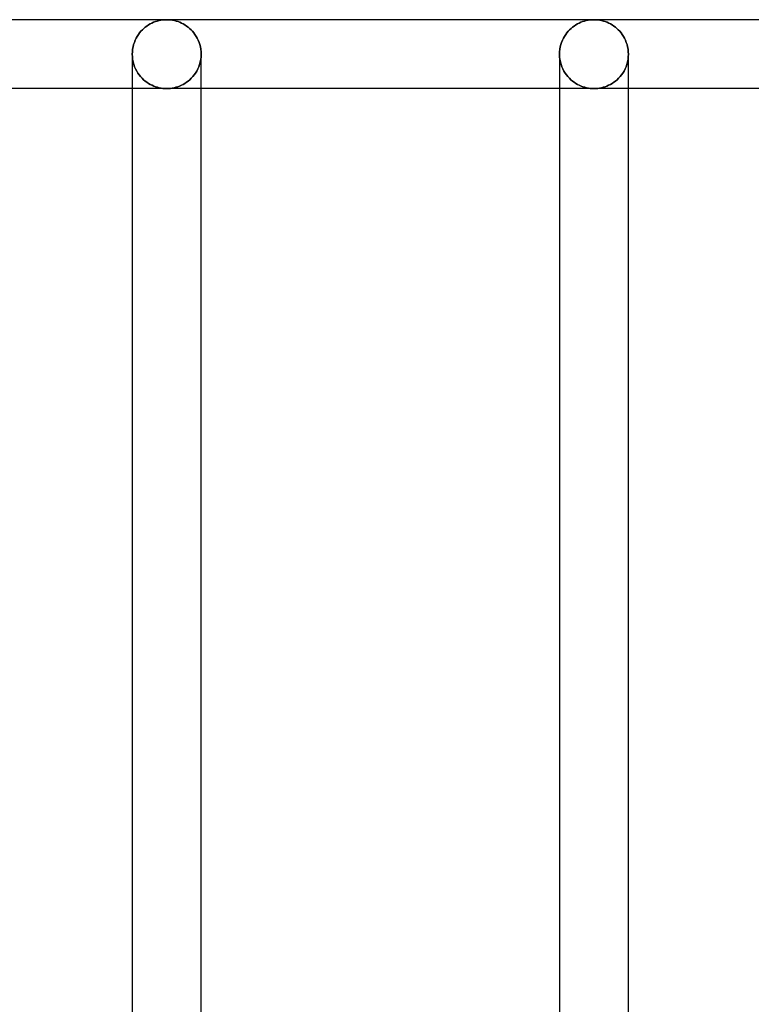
# Model space of a CAD drawing. Header units: millimetres. Extents: x -102 to 110, y -250 to 250.
# Tile 22 of 23: x 24 to 49, y 200 to 233. Entities that reach past the tile are written whole.
import ezdxf

# ---------------------------------------------------------------- set-up
doc = ezdxf.new("R2010")
doc.units = ezdxf.units.MM
doc.layers.add('HIDDEN', color=7, linetype='Continuous')
doc.layers.add('THICK', color=7, linetype='Continuous')

msp = doc.modelspace()

# ---------------------------------------------------------------- linework, layer by layer
at = {"layer": 'HIDDEN'}
for p, q in [((28.542, 233.131), (28.479, 233.115)), ((28.606, 233.144), (28.542, 233.131)), ((28.671, 233.153), (28.606, 233.144)), ((28.735, 233.158), (28.671, 233.153)), ((28.8, 233.16), (28.735, 233.158)), ((28.865, 233.158), (28.8, 233.16)), ((28.929, 233.153), (28.865, 233.158)), ((28.994, 233.144), (28.929, 233.153)), ((29.058, 233.131), (28.994, 233.144)), ((29.121, 233.115), (29.058, 233.131)), ((42.942, 233.131), (42.879, 233.115)), ((43.006, 233.144), (42.942, 233.131)), ((43.071, 233.153), (43.006, 233.144)), ((43.135, 233.158), (43.071, 233.153)), ((43.2, 233.16), (43.135, 233.158)), ((43.265, 233.158), (43.2, 233.16)), ((43.329, 233.153), (43.265, 233.158)), ((43.394, 233.144), (43.329, 233.153)), ((43.458, 233.131), (43.394, 233.144)), ((43.521, 233.115), (43.458, 233.131)), ((27.98, 232.819), (27.933, 232.769)), ((28.028, 232.865), (27.98, 232.819)), ((28.079, 232.907), (28.028, 232.865)), ((28.131, 232.946), (28.079, 232.907)), ((28.185, 232.982), (28.131, 232.946)), ((28.24, 233.015), (28.185, 232.982)), ((28.298, 233.045), (28.24, 233.015)), ((28.357, 233.072), (28.298, 233.045)), ((28.418, 233.095), (28.357, 233.072)), ((28.479, 233.115), (28.418, 233.095)), ((29.182, 233.095), (29.121, 233.115)), ((29.243, 233.072), (29.182, 233.095)), ((29.302, 233.045), (29.243, 233.072)), ((29.36, 233.015), (29.302, 233.045)), ((29.415, 232.982), (29.36, 233.015)), ((29.469, 232.946), (29.415, 232.982)), ((29.521, 232.907), (29.469, 232.946)), ((29.572, 232.865), (29.521, 232.907)), ((29.62, 232.819), (29.572, 232.865)), ((29.667, 232.769), (29.62, 232.819)), ((42.38, 232.819), (42.333, 232.769)), ((42.428, 232.865), (42.38, 232.819)), ((42.479, 232.907), (42.428, 232.865)), ((42.531, 232.946), (42.479, 232.907)), ((42.585, 232.982), (42.531, 232.946)), ((42.64, 233.015), (42.585, 232.982)), ((42.698, 233.045), (42.64, 233.015)), ((42.757, 233.072), (42.698, 233.045)), ((42.818, 233.095), (42.757, 233.072)), ((42.879, 233.115), (42.818, 233.095)), ((43.582, 233.095), (43.521, 233.115)), ((43.643, 233.072), (43.582, 233.095)), ((43.702, 233.045), (43.643, 233.072)), ((43.76, 233.015), (43.702, 233.045)), ((43.815, 232.982), (43.76, 233.015)), ((43.869, 232.946), (43.815, 232.982)), ((43.921, 232.907), (43.869, 232.946)), ((43.972, 232.865), (43.921, 232.907)), ((44.02, 232.819), (43.972, 232.865)), ((44.067, 232.769), (44.02, 232.819)), ((27.739, 232.466), (27.71, 232.394)), ((27.771, 232.534), (27.739, 232.466)), ((27.807, 232.598), (27.771, 232.534)), ((27.847, 232.659), (27.807, 232.598)), ((27.889, 232.716), (27.847, 232.659)), ((27.933, 232.769), (27.889, 232.716)), ((29.711, 232.716), (29.667, 232.769)), ((29.753, 232.659), (29.711, 232.716)), ((29.793, 232.598), (29.753, 232.659)), ((29.829, 232.534), (29.793, 232.598)), ((29.861, 232.466), (29.829, 232.534)), ((29.89, 232.394), (29.861, 232.466)), ((42.139, 232.466), (42.11, 232.394)), ((42.171, 232.534), (42.139, 232.466)), ((42.207, 232.598), (42.171, 232.534)), ((42.247, 232.659), (42.207, 232.598)), ((42.289, 232.716), (42.247, 232.659)), ((42.333, 232.769), (42.289, 232.716)), ((44.111, 232.716), (44.067, 232.769)), ((44.153, 232.659), (44.111, 232.716)), ((44.193, 232.598), (44.153, 232.659)), ((44.229, 232.534), (44.193, 232.598)), ((44.261, 232.466), (44.229, 232.534)), ((44.29, 232.394), (44.261, 232.466)), ((27.652, 232.163), (27.643, 232.082)), ((27.666, 232.242), (27.652, 232.163)), ((27.686, 232.32), (27.666, 232.242)), ((27.71, 232.394), (27.686, 232.32)), ((29.914, 232.32), (29.89, 232.394)), ((29.934, 232.242), (29.914, 232.32)), ((29.948, 232.163), (29.934, 232.242)), ((29.957, 232.082), (29.948, 232.163)), ((42.052, 232.163), (42.043, 232.082)), ((42.066, 232.242), (42.052, 232.163)), ((42.086, 232.32), (42.066, 232.242)), ((42.11, 232.394), (42.086, 232.32)), ((44.314, 232.32), (44.29, 232.394)), ((44.334, 232.242), (44.314, 232.32)), ((44.348, 232.163), (44.334, 232.242)), ((44.357, 232.082), (44.348, 232.163)), ((27.643, 232.082), (27.64, 232)), ((27.64, 232), (27.64, 232)), ((27.64, 232), (27.64, 231.999)), ((27.64, 231.999), (27.64, 231.999)), ((27.64, 231.999), (27.64, 231.998)), ((27.64, 231.998), (27.64, 231.998)), ((27.64, 231.998), (27.64, 231.997)), ((27.643, 231.909), (27.64, 231.997)), ((27.64, 231.997), (27.643, 231.909)), ((27.653, 231.822), (27.643, 231.909)), ((27.643, 231.909), (27.653, 231.822)), ((27.669, 231.737), (27.653, 231.822)), ((27.653, 231.822), (27.669, 231.737)), ((29.931, 231.737), (29.947, 231.822)), ((29.947, 231.822), (29.931, 231.737)), ((29.947, 231.822), (29.957, 231.909)), ((29.957, 231.909), (29.947, 231.822)), ((29.96, 232), (29.957, 232.082)), ((29.957, 231.909), (29.96, 231.997)), ((29.96, 231.997), (29.957, 231.909)), ((29.96, 231.999), (29.96, 232)), ((29.96, 232), (29.96, 232)), ((29.96, 231.998), (29.96, 231.999)), ((29.96, 231.999), (29.96, 231.999)), ((29.96, 231.997), (29.96, 231.998)), ((29.96, 231.998), (29.96, 231.998)), ((42.043, 232.082), (42.04, 232)), ((42.04, 232), (42.04, 232)), ((42.04, 232), (42.04, 231.999)), ((42.04, 231.999), (42.04, 231.999)), ((42.04, 231.999), (42.04, 231.998)), ((42.04, 231.998), (42.04, 231.998)), ((42.04, 231.998), (42.04, 231.997)), ((42.043, 231.909), (42.04, 231.997)), ((42.04, 231.997), (42.043, 231.909)), ((42.053, 231.822), (42.043, 231.909)), ((42.043, 231.909), (42.053, 231.822)), ((42.069, 231.737), (42.053, 231.822)), ((42.053, 231.822), (42.069, 231.737)), ((44.331, 231.737), (44.347, 231.822)), ((44.347, 231.822), (44.331, 231.737)), ((44.347, 231.822), (44.357, 231.909)), ((44.357, 231.909), (44.347, 231.822)), ((44.36, 232), (44.357, 232.082)), ((44.357, 231.909), (44.36, 231.997)), ((44.36, 231.997), (44.357, 231.909)), ((44.36, 231.999), (44.36, 232)), ((44.36, 232), (44.36, 232)), ((44.36, 231.998), (44.36, 231.999)), ((44.36, 231.999), (44.36, 231.999)), ((44.36, 231.997), (44.36, 231.998)), ((44.36, 231.998), (44.36, 231.998)), ((27.692, 231.655), (27.669, 231.737)), ((27.669, 231.737), (27.692, 231.655)), ((27.719, 231.576), (27.692, 231.655)), ((27.692, 231.655), (27.719, 231.576)), ((27.752, 231.501), (27.719, 231.576)), ((27.719, 231.576), (27.752, 231.501)), ((27.788, 231.43), (27.752, 231.501)), ((27.752, 231.501), (27.788, 231.43)), ((29.812, 231.43), (29.848, 231.501)), ((29.848, 231.501), (29.812, 231.43)), ((29.848, 231.501), (29.881, 231.576)), ((29.881, 231.576), (29.848, 231.501)), ((29.881, 231.576), (29.908, 231.655)), ((29.908, 231.655), (29.881, 231.576)), ((29.908, 231.655), (29.931, 231.737)), ((29.931, 231.737), (29.908, 231.655)), ((42.092, 231.655), (42.069, 231.737)), ((42.069, 231.737), (42.092, 231.655)), ((42.119, 231.576), (42.092, 231.655)), ((42.092, 231.655), (42.119, 231.576)), ((42.152, 231.501), (42.119, 231.576)), ((42.119, 231.576), (42.152, 231.501)), ((42.188, 231.43), (42.152, 231.501)), ((42.152, 231.501), (42.188, 231.43)), ((44.212, 231.43), (44.248, 231.501)), ((44.248, 231.501), (44.212, 231.43)), ((44.248, 231.501), (44.281, 231.576)), ((44.281, 231.576), (44.248, 231.501)), ((44.281, 231.576), (44.308, 231.655)), ((44.308, 231.655), (44.281, 231.576)), ((44.308, 231.655), (44.331, 231.737)), ((44.331, 231.737), (44.308, 231.655)), ((27.829, 231.363), (27.788, 231.43)), ((27.788, 231.43), (27.829, 231.363)), ((27.873, 231.301), (27.829, 231.363)), ((27.829, 231.363), (27.873, 231.301)), ((27.92, 231.242), (27.873, 231.301)), ((27.873, 231.301), (27.92, 231.242)), ((27.97, 231.188), (27.92, 231.242)), ((27.92, 231.242), (27.97, 231.188)), ((28.022, 231.139), (27.97, 231.188)), ((27.97, 231.188), (28.022, 231.139)), ((28.075, 231.093), (28.022, 231.139)), ((28.022, 231.139), (28.075, 231.093)), ((29.525, 231.093), (29.578, 231.139)), ((29.578, 231.139), (29.525, 231.093)), ((29.578, 231.139), (29.63, 231.188)), ((29.63, 231.188), (29.578, 231.139)), ((29.63, 231.188), (29.68, 231.242)), ((29.68, 231.242), (29.63, 231.188)), ((29.68, 231.242), (29.727, 231.301)), ((29.727, 231.301), (29.68, 231.242)), ((29.727, 231.301), (29.771, 231.363)), ((29.771, 231.363), (29.727, 231.301)), ((29.771, 231.363), (29.812, 231.43)), ((29.812, 231.43), (29.771, 231.363)), ((42.229, 231.363), (42.188, 231.43)), ((42.188, 231.43), (42.229, 231.363)), ((42.273, 231.301), (42.229, 231.363)), ((42.229, 231.363), (42.273, 231.301)), ((42.32, 231.242), (42.273, 231.301)), ((42.273, 231.301), (42.32, 231.242)), ((42.37, 231.188), (42.32, 231.242)), ((42.32, 231.242), (42.37, 231.188)), ((42.422, 231.139), (42.37, 231.188)), ((42.37, 231.188), (42.422, 231.139)), ((42.475, 231.093), (42.422, 231.139)), ((42.422, 231.139), (42.475, 231.093)), ((43.925, 231.093), (43.978, 231.139)), ((43.978, 231.139), (43.925, 231.093)), ((43.978, 231.139), (44.03, 231.188)), ((44.03, 231.188), (43.978, 231.139)), ((44.03, 231.188), (44.08, 231.242)), ((44.08, 231.242), (44.03, 231.188)), ((44.08, 231.242), (44.127, 231.301)), ((44.127, 231.301), (44.08, 231.242)), ((44.127, 231.301), (44.171, 231.363)), ((44.171, 231.363), (44.127, 231.301)), ((44.171, 231.363), (44.212, 231.43)), ((44.212, 231.43), (44.171, 231.363)), ((28.8, 230.84), (27.64, 230.84)), ((28.131, 231.051), (28.075, 231.093)), ((28.075, 231.093), (28.131, 231.051)), ((28.188, 231.014), (28.131, 231.051)), ((28.131, 231.051), (28.188, 231.014)), ((28.246, 230.98), (28.188, 231.014)), ((28.188, 231.014), (28.246, 230.98)), ((28.305, 230.95), (28.246, 230.98)), ((28.246, 230.98), (28.305, 230.95)), ((28.365, 230.924), (28.305, 230.95)), ((28.305, 230.95), (28.365, 230.924)), ((28.426, 230.902), (28.365, 230.924)), ((28.365, 230.924), (28.426, 230.902)), ((28.488, 230.883), (28.426, 230.902)), ((28.426, 230.902), (28.488, 230.883)), ((28.549, 230.867), (28.488, 230.883)), ((28.488, 230.883), (28.549, 230.867)), ((28.612, 230.855), (28.549, 230.867)), ((28.549, 230.867), (28.612, 230.855)), ((28.674, 230.847), (28.612, 230.855)), ((28.612, 230.855), (28.674, 230.847)), ((28.737, 230.842), (28.674, 230.847)), ((28.674, 230.847), (28.737, 230.842)), ((28.8, 230.84), (28.737, 230.842)), ((28.737, 230.842), (28.8, 230.84)), ((28.8, 230.84), (28.863, 230.842)), ((28.863, 230.842), (28.8, 230.84)), ((29.96, 230.84), (28.8, 230.84)), ((28.863, 230.842), (28.926, 230.847)), ((28.926, 230.847), (28.863, 230.842)), ((28.926, 230.847), (28.988, 230.855)), ((28.988, 230.855), (28.926, 230.847)), ((28.988, 230.855), (29.051, 230.867)), ((29.051, 230.867), (28.988, 230.855)), ((29.051, 230.867), (29.112, 230.883)), ((29.112, 230.883), (29.051, 230.867)), ((29.112, 230.883), (29.174, 230.902)), ((29.174, 230.902), (29.112, 230.883)), ((29.174, 230.902), (29.235, 230.924)), ((29.235, 230.924), (29.174, 230.902)), ((29.235, 230.924), (29.295, 230.95)), ((29.295, 230.95), (29.235, 230.924)), ((29.295, 230.95), (29.354, 230.98)), ((29.354, 230.98), (29.295, 230.95)), ((29.354, 230.98), (29.412, 231.014)), ((29.412, 231.014), (29.354, 230.98)), ((29.412, 231.014), (29.469, 231.051)), ((29.469, 231.051), (29.412, 231.014)), ((29.469, 231.051), (29.525, 231.093)), ((29.525, 231.093), (29.469, 231.051)), ((43.2, 230.84), (42.04, 230.84)), ((42.531, 231.051), (42.475, 231.093)), ((42.475, 231.093), (42.531, 231.051)), ((42.588, 231.014), (42.531, 231.051)), ((42.531, 231.051), (42.588, 231.014)), ((42.646, 230.98), (42.588, 231.014)), ((42.588, 231.014), (42.646, 230.98)), ((42.705, 230.95), (42.646, 230.98)), ((42.646, 230.98), (42.705, 230.95)), ((42.765, 230.924), (42.705, 230.95)), ((42.705, 230.95), (42.765, 230.924)), ((42.826, 230.902), (42.765, 230.924)), ((42.765, 230.924), (42.826, 230.902)), ((42.888, 230.883), (42.826, 230.902)), ((42.826, 230.902), (42.888, 230.883)), ((42.949, 230.867), (42.888, 230.883)), ((42.888, 230.883), (42.949, 230.867)), ((43.012, 230.855), (42.949, 230.867)), ((42.949, 230.867), (43.012, 230.855)), ((43.074, 230.847), (43.012, 230.855)), ((43.012, 230.855), (43.074, 230.847)), ((43.137, 230.842), (43.074, 230.847)), ((43.074, 230.847), (43.137, 230.842)), ((43.2, 230.84), (43.137, 230.842)), ((43.137, 230.842), (43.2, 230.84)), ((43.2, 230.84), (43.263, 230.842)), ((43.263, 230.842), (43.2, 230.84)), ((44.36, 230.84), (43.2, 230.84)), ((43.263, 230.842), (43.326, 230.847)), ((43.326, 230.847), (43.263, 230.842)), ((43.326, 230.847), (43.388, 230.855)), ((43.388, 230.855), (43.326, 230.847)), ((43.388, 230.855), (43.451, 230.867)), ((43.451, 230.867), (43.388, 230.855)), ((43.451, 230.867), (43.512, 230.883)), ((43.512, 230.883), (43.451, 230.867)), ((43.512, 230.883), (43.574, 230.902)), ((43.574, 230.902), (43.512, 230.883)), ((43.574, 230.902), (43.635, 230.924)), ((43.635, 230.924), (43.574, 230.902)), ((43.635, 230.924), (43.695, 230.95)), ((43.695, 230.95), (43.635, 230.924)), ((43.695, 230.95), (43.754, 230.98)), ((43.754, 230.98), (43.695, 230.95)), ((43.754, 230.98), (43.812, 231.014)), ((43.812, 231.014), (43.754, 230.98)), ((43.812, 231.014), (43.869, 231.051)), ((43.869, 231.051), (43.812, 231.014)), ((43.869, 231.051), (43.925, 231.093)), ((43.925, 231.093), (43.869, 231.051))]:
    msp.add_line(p, q, dxfattribs=at)
at = {"layer": 'THICK'}
for p, q in [((28.8, 233.16), (14.4, 233.16)), ((28.479, 233.115), (28.542, 233.131)), ((28.542, 233.131), (28.606, 233.144)), ((28.606, 233.144), (28.671, 233.153)), ((28.671, 233.153), (28.735, 233.158)), ((28.735, 233.158), (28.8, 233.16)), ((28.8, 233.16), (28.865, 233.158)), ((43.2, 233.16), (28.8, 233.16)), ((28.865, 233.158), (28.929, 233.153)), ((28.929, 233.153), (28.994, 233.144)), ((28.994, 233.144), (29.058, 233.131)), ((29.058, 233.131), (29.121, 233.115)), ((42.879, 233.115), (42.942, 233.131)), ((42.942, 233.131), (43.006, 233.144)), ((43.006, 233.144), (43.071, 233.153)), ((43.071, 233.153), (43.135, 233.158)), ((43.135, 233.158), (43.2, 233.16)), ((43.2, 233.16), (43.265, 233.158)), ((57.6, 233.16), (43.2, 233.16)), ((43.265, 233.158), (43.329, 233.153)), ((43.329, 233.153), (43.394, 233.144)), ((43.394, 233.144), (43.458, 233.131)), ((43.458, 233.131), (43.521, 233.115)), ((27.933, 232.769), (27.98, 232.819)), ((27.98, 232.819), (28.028, 232.865)), ((28.028, 232.865), (28.079, 232.907)), ((28.079, 232.907), (28.131, 232.946)), ((28.131, 232.946), (28.185, 232.982)), ((28.185, 232.982), (28.24, 233.015)), ((28.24, 233.015), (28.298, 233.045)), ((28.298, 233.045), (28.357, 233.072)), ((28.357, 233.072), (28.418, 233.095)), ((28.418, 233.095), (28.479, 233.115)), ((29.121, 233.115), (29.182, 233.095)), ((29.182, 233.095), (29.243, 233.072)), ((29.243, 233.072), (29.302, 233.045)), ((29.302, 233.045), (29.36, 233.015)), ((29.36, 233.015), (29.415, 232.982)), ((29.415, 232.982), (29.469, 232.946)), ((29.469, 232.946), (29.521, 232.907)), ((29.521, 232.907), (29.572, 232.865)), ((29.572, 232.865), (29.62, 232.819)), ((29.62, 232.819), (29.667, 232.769)), ((42.333, 232.769), (42.38, 232.819)), ((42.38, 232.819), (42.428, 232.865)), ((42.428, 232.865), (42.479, 232.907)), ((42.479, 232.907), (42.531, 232.946)), ((42.531, 232.946), (42.585, 232.982)), ((42.585, 232.982), (42.64, 233.015)), ((42.64, 233.015), (42.698, 233.045)), ((42.698, 233.045), (42.757, 233.072)), ((42.757, 233.072), (42.818, 233.095)), ((42.818, 233.095), (42.879, 233.115)), ((43.521, 233.115), (43.582, 233.095)), ((43.582, 233.095), (43.643, 233.072)), ((43.643, 233.072), (43.702, 233.045)), ((43.702, 233.045), (43.76, 233.015)), ((43.76, 233.015), (43.815, 232.982)), ((43.815, 232.982), (43.869, 232.946)), ((43.869, 232.946), (43.921, 232.907)), ((43.921, 232.907), (43.972, 232.865)), ((43.972, 232.865), (44.02, 232.819)), ((44.02, 232.819), (44.067, 232.769)), ((27.71, 232.394), (27.739, 232.466)), ((27.739, 232.466), (27.771, 232.534)), ((27.771, 232.534), (27.807, 232.598)), ((27.807, 232.598), (27.847, 232.659)), ((27.847, 232.659), (27.889, 232.716)), ((27.889, 232.716), (27.933, 232.769)), ((29.667, 232.769), (29.711, 232.716)), ((29.711, 232.716), (29.753, 232.659)), ((29.753, 232.659), (29.793, 232.598)), ((29.793, 232.598), (29.829, 232.534)), ((29.829, 232.534), (29.861, 232.466)), ((29.861, 232.466), (29.89, 232.394)), ((42.11, 232.394), (42.139, 232.466)), ((42.139, 232.466), (42.171, 232.534)), ((42.171, 232.534), (42.207, 232.598)), ((42.207, 232.598), (42.247, 232.659)), ((42.247, 232.659), (42.289, 232.716)), ((42.289, 232.716), (42.333, 232.769)), ((44.067, 232.769), (44.111, 232.716)), ((44.111, 232.716), (44.153, 232.659)), ((44.153, 232.659), (44.193, 232.598)), ((44.193, 232.598), (44.229, 232.534)), ((44.229, 232.534), (44.261, 232.466)), ((44.261, 232.466), (44.29, 232.394)), ((27.643, 232.082), (27.652, 232.163)), ((27.652, 232.163), (27.666, 232.242)), ((27.666, 232.242), (27.686, 232.32)), ((27.686, 232.32), (27.71, 232.394)), ((29.89, 232.394), (29.914, 232.32)), ((29.914, 232.32), (29.934, 232.242)), ((29.934, 232.242), (29.948, 232.163)), ((29.948, 232.163), (29.957, 232.082)), ((42.043, 232.082), (42.052, 232.163)), ((42.052, 232.163), (42.066, 232.242)), ((42.066, 232.242), (42.086, 232.32)), ((42.086, 232.32), (42.11, 232.394)), ((44.29, 232.394), (44.314, 232.32)), ((44.314, 232.32), (44.334, 232.242)), ((44.334, 232.242), (44.348, 232.163)), ((44.348, 232.163), (44.357, 232.082)), ((27.64, 232), (27.643, 232.082)), ((27.64, 231.999), (27.64, 232)), ((27.64, 232), (27.64, 232)), ((27.64, 231.998), (27.64, 231.999)), ((27.64, 231.999), (27.64, 231.999)), ((27.64, 231.997), (27.64, 231.998)), ((27.64, 231.998), (27.64, 231.998)), ((27.64, 231.997), (27.64, 175.431)), ((29.957, 232.082), (29.96, 232)), ((29.96, 232), (29.96, 232)), ((29.96, 232), (29.96, 231.999)), ((29.96, 231.999), (29.96, 231.999)), ((29.96, 231.999), (29.96, 231.998)), ((29.96, 231.998), (29.96, 231.998)), ((29.96, 231.998), (29.96, 231.997)), ((29.96, 175.431), (29.96, 231.997)), ((42.04, 232), (42.043, 232.082)), ((42.04, 231.999), (42.04, 232)), ((42.04, 232), (42.04, 232)), ((42.04, 231.998), (42.04, 231.999)), ((42.04, 231.999), (42.04, 231.999)), ((42.04, 231.997), (42.04, 231.998)), ((42.04, 231.998), (42.04, 231.998)), ((42.04, 231.997), (42.04, 175.431)), ((44.357, 232.082), (44.36, 232)), ((44.36, 232), (44.36, 232)), ((44.36, 232), (44.36, 231.999)), ((44.36, 231.999), (44.36, 231.999)), ((44.36, 231.999), (44.36, 231.998)), ((44.36, 231.998), (44.36, 231.998)), ((44.36, 231.998), (44.36, 231.997)), ((44.36, 175.431), (44.36, 231.997)), ((27.64, 230.84), (15.56, 230.84)), ((42.04, 230.84), (29.96, 230.84)), ((56.44, 230.84), (44.36, 230.84))]:
    msp.add_line(p, q, dxfattribs=at)

doc.saveas('drawing.dxf')
